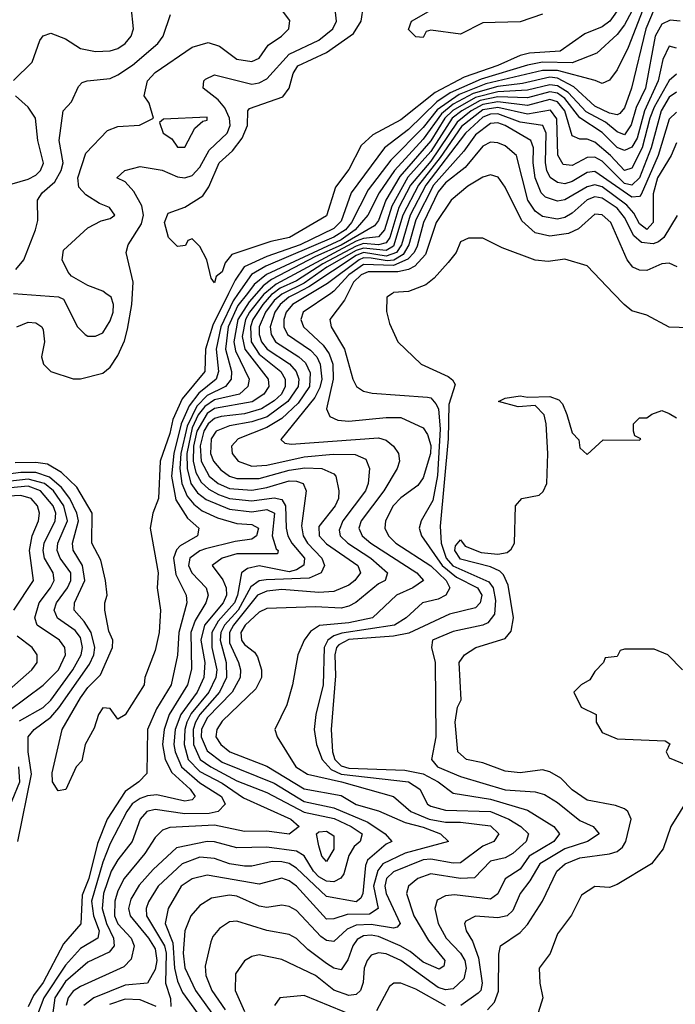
# Model space of a CAD drawing. Header units: inches. Extents: x 2348341 to 2479810, y 460419 to 613669.
# Tile 150 of 256: x 2351867 to 2353626, y 528093 to 530734. Entities that reach past the tile are written whole.
import ezdxf

# ---------------------------------------------------------------- set-up
doc = ezdxf.new("R2010")
doc.units = ezdxf.units.IN
doc.header["$MEASUREMENT"] = 0
doc.layers.add('C3552', color=7, linetype='Continuous')
doc.layers.add('C3553', color=7, linetype='Continuous')

msp = doc.modelspace()

# ---------------------------------------------------------------- linework, layer by layer
at = {"layer": 'C3552', "color": 2}
for points, elevation in [([(2351850, 529999.6), (2351970.9, 529990.9), (2351984, 529984), (2352022, 529910), (2352042.8, 529890), (2352050, 529885.5), (2352070, 529884.9), (2352090, 529894), (2352110, 529926), (2352117.6, 529950), (2352118.4, 529970), (2352112.3, 529990), (2352098.4, 530000)], 86), ([(2352427.3, 530000), (2352385, 529915), (2352365.6, 529850), (2352363.6, 529790), (2352302.6, 529717.4), (2352278.1, 529661.9), (2352270, 529623.7), (2352243.6, 529550), (2352239.5, 529450), (2352223.8, 529410), (2352217.1, 529370), (2352238.9, 529250), (2352236, 529210), (2352244.4, 529150), (2352241.3, 529090), (2352230, 529042), (2352202.8, 528970), (2352200.7, 528950), (2352150, 528869), (2352130, 528858), (2352110, 528886), (2352090, 528888), (2352078, 528870), (2352066.4, 528833.6), (2352042.8, 528790), (2352034, 528746), (2352018, 528730), (2351991.1, 528668.9), (2351970, 528666), (2351955.3, 528690), (2351954, 528714), (2351980.7, 528830), (2352030, 528914.9), (2352050, 528943), (2352083.5, 528976.5), (2352116, 529050), (2352117.2, 529070), (2352106.3, 529093.7), (2352095.3, 529150), (2352095.3, 529170), (2352102, 529190), (2352097.2, 529230), (2352084.2, 529284.2), (2352060.7, 529330), (2352061.3, 529410), (2352019.8, 529479.8), (2351979.5, 529519.5), (2351941.6, 529541.6), (2351910, 529546.5), (2351854.6, 529545.4)], 82), ([(2351859, 529910), (2351890, 529922.8), (2351910, 529920.7), (2351926, 529910), (2351930, 529902), (2351933.4, 529870), (2351925.5, 529830), (2351930.7, 529810), (2351950, 529790.7), (2352010, 529771), (2352030, 529771), (2352090, 529786), (2352110, 529802), (2352130, 529833.4), (2352147.7, 529872.3), (2352156.2, 529903.8), (2352167.9, 529970), (2352169.5, 530000)], 82), ([(2352453.4, 530000), (2352439.6, 529980.4), (2352406.3, 529910), (2352393.9, 529850), (2352400.2, 529790), (2352394.4, 529770), (2352347.6, 529732.4), (2352321.3, 529698.7), (2352299.9, 529650), (2352280.4, 529570), (2352274.5, 529510), (2352286.3, 529446.3), (2352316.9, 529396.9), (2352347.3, 529370), (2352344, 529350), (2352297.3, 529322.7), (2352287.6, 529312.4), (2352279.7, 529290), (2352285.8, 529245.8), (2352313.4, 529190), (2352315.6, 529170), (2352293.8, 529090), (2352290.2, 529029.8), (2352273.8, 528950), (2352234.4, 528885.6), (2352210.3, 528830), (2352207.7, 528712.3), (2352186.8, 528690), (2352150, 528664.2), (2352102, 528590), (2352075.4, 528524.6), (2352052.7, 528430), (2352034.6, 528385.4), (2352031.3, 528308.7), (2351984.8, 528255.2), (2351930, 528151.5), (2351903.8, 528116.2), (2351890, 528086.6)], 86), ([(2352477.8, 530000), (2352452.7, 529967.3), (2352426.2, 529910), (2352418.9, 529850), (2352435, 529790), (2352434.7, 529770), (2352419.5, 529750), (2352370, 529725.9), (2352342.3, 529697.7), (2352315.9, 529644.1), (2352299.7, 529570), (2352296.9, 529530), (2352301.6, 529490), (2352316.3, 529456.3), (2352334.1, 529434.1), (2352357, 529417), (2352397.9, 529397.9), (2352450, 529382.4), (2352490, 529380.3), (2352508.2, 529370), (2352502, 529350), (2352490, 529341), (2352445.3, 529334.7), (2352365.4, 529314.6), (2352350, 529309.8), (2352323.6, 529290), (2352319.6, 529270), (2352329.1, 529250), (2352367, 529210), (2352373.1, 529190), (2352366.5, 529170), (2352337.4, 529122.6), (2352326.4, 529090), (2352328.3, 528991.7), (2352316.9, 528950), (2352267.6, 528870), (2352254.8, 528830), (2352250.2, 528790), (2352256.9, 528750), (2352274.8, 528714.8), (2352324.2, 528670), (2352337.6, 528650), (2352330, 528641.6), (2352310, 528637.7), (2352234.6, 528654.6), (2352210, 528652.5), (2352190, 528645.3), (2352169, 528631), (2352154, 528610), (2352110, 528524.2), (2352090, 528474), (2352059.8, 528370), (2352065.1, 528330), (2352079.8, 528290), (2352076.5, 528270), (2352030, 528242.2), (2351990, 528197.7), (2351931.6, 528110), (2351914.6, 528065.4)], 90), ([(2352502.5, 530000), (2352482.6, 529977.4), (2352452.6, 529930), (2352441.8, 529870), (2352445.7, 529845.7), (2352482.3, 529770), (2352479.5, 529750), (2352456.4, 529730), (2352390, 529714.5), (2352363.7, 529696.3), (2352345.9, 529674.1), (2352330, 529639.3), (2352315.8, 529570), (2352316.1, 529530), (2352326.4, 529490), (2352344.5, 529464.5), (2352367, 529447), (2352430, 529421.4), (2352490, 529414.3), (2352530, 529420.5), (2352551, 529410), (2352544.7, 529350), (2352555.1, 529315.1), (2352560.5, 529310), (2352558.8, 529301.2), (2352450, 529301.2), (2352410.6, 529290), (2352383, 529270), (2352411.8, 529231.8), (2352420.7, 529210), (2352422, 529190), (2352412.8, 529170), (2352362.5, 529110), (2352353, 529070), (2352363.8, 529010), (2352361.1, 528970), (2352343.5, 528930), (2352299, 528870), (2352284.4, 528830), (2352280.9, 528790), (2352283.7, 528770), (2352301.4, 528730), (2352350, 528686.7), (2352408.5, 528650), (2352418, 528630), (2352399.1, 528610), (2352375, 528605), (2352310, 528604), (2352230, 528615.3), (2352208.2, 528610), (2352190.3, 528589.7), (2352168.8, 528530), (2352130, 528480.5), (2352112.3, 528450), (2352091.9, 528390), (2352088.1, 528350), (2352100.1, 528310), (2352118.8, 528270), (2352120.2, 528250), (2352107.1, 528232.9), (2352050, 528205.7), (2351990, 528153.8), (2351961.3, 528110), (2351952.7, 528050)], 94), ([(2352524.4, 530000), (2352522, 529998), (2352483.3, 529950), (2352472.6, 529930), (2352463.9, 529883.9), (2352470.8, 529850), (2352534, 529770), (2352535.3, 529750), (2352522.3, 529730), (2352491.1, 529708.9), (2352390, 529691.6), (2352370, 529677.6), (2352342.5, 529630), (2352333.5, 529590), (2352332.2, 529550), (2352339.6, 529519.6), (2352353.6, 529493.6), (2352374.5, 529474.5), (2352400.5, 529460.5), (2352430, 529450.1), (2352490, 529443.2), (2352550, 529451.8), (2352570, 529447.2), (2352580.2, 529430), (2352581.8, 529370), (2352586.9, 529350), (2352597.6, 529330), (2352631.3, 529290), (2352629.2, 529270.8), (2352610, 529258.2), (2352590, 529253.1), (2352510, 529268.7), (2352478.4, 529261.6), (2352462, 529250), (2352451.3, 529190), (2352443, 529170), (2352399.3, 529120.7), (2352382.4, 529090), (2352382.8, 529050), (2352396.1, 528990), (2352393, 528970), (2352374.3, 528930), (2352327.4, 528872.6), (2352315.8, 528850), (2352310.1, 528830), (2352308.1, 528790), (2352318.7, 528750), (2352350, 528717.8), (2352410, 528686.3), (2352467.2, 528647.2), (2352594.9, 528590), (2352617.3, 528570), (2352590, 528549.7), (2352530, 528557.4), (2352470, 528556.8), (2352390, 528573.8), (2352270, 528566.9), (2352250, 528559.7), (2352230, 528540.7), (2352202.5, 528497.5), (2352147.6, 528430), (2352130, 528397), (2352122, 528370), (2352121.4, 528330), (2352130, 528308.9), (2352166.3, 528270), (2352174, 528250), (2352165.9, 528214.2), (2352146.3, 528193.7), (2352030, 528141), (2352010, 528128.2), (2351996.9, 528110), (2351991.2, 528090)], 98), ([(2352547.3, 530000), (2352543.1, 529996.9), (2352519.1, 529970), (2352492.9, 529930), (2352486.5, 529910), (2352488.4, 529870), (2352510, 529836.8), (2352567.9, 529790), (2352579.2, 529770), (2352579.7, 529750), (2352569.2, 529730), (2352550, 529711.8), (2352516, 529690), (2352470, 529676.5), (2352408, 529670), (2352390, 529664.5), (2352372.9, 529650), (2352361.5, 529630), (2352350.9, 529590.9), (2352353.7, 529550), (2352375.5, 529510), (2352399.6, 529490), (2352430, 529476.6), (2352490, 529472.3), (2352530, 529479), (2352590, 529496.8), (2352610, 529496.5), (2352627.7, 529490), (2352635.3, 529470), (2352623.5, 529376.5), (2352627.3, 529350), (2352639.2, 529330), (2352678, 529290), (2352684.9, 529270), (2352676.3, 529250), (2352644, 529236), (2352528, 529232), (2352510, 529228.9), (2352486.9, 529213.1), (2352452.9, 529150), (2352416.6, 529110), (2352407.1, 529090), (2352404.8, 529070), (2352421.2, 529010), (2352421.6, 528970), (2352402.7, 528930), (2352350.1, 528870), (2352338.4, 528850), (2352332.3, 528830), (2352333.3, 528790), (2352351.3, 528750), (2352379.6, 528730), (2352450, 528692.5), (2352530, 528661.1), (2352630, 528608.6), (2352711, 528591), (2352756.4, 528570), (2352786.4, 528550), (2352780.4, 528530), (2352764.1, 528515.9), (2352750, 528492.3), (2352736.7, 528443.3), (2352729.1, 528430.9), (2352710, 528421.5), (2352690, 528423.5), (2352670, 528435.3), (2352655.3, 528450), (2352630, 528491.3), (2352610, 528503.5), (2352530, 528514.6), (2352450, 528512.4), (2352390, 528528.6), (2352370, 528529.8), (2352287.4, 528512.6), (2352225.1, 528454.9), (2352187.2, 528412.8), (2352164.7, 528375.3), (2352159.1, 528350), (2352163.2, 528330), (2352212.9, 528270), (2352230, 528241.6), (2352234.6, 528210), (2352230, 528186.6), (2352210, 528149.6), (2352150, 528144.1), (2352065.5, 528110), (2352038.9, 528090)], 102), ([(2352574, 530000), (2352570, 529998), (2352550, 529980.5), (2352526.7, 529950), (2352509.5, 529910), (2352509.5, 529890), (2352515.8, 529870), (2352531.3, 529850), (2352590.6, 529810.6), (2352609.2, 529790), (2352616, 529770), (2352614.2, 529750), (2352586.7, 529710), (2352531, 529669), (2352490, 529655), (2352430, 529644.4), (2352394, 529630), (2352381.1, 529610), (2352379.2, 529570), (2352387.2, 529550), (2352406.4, 529526.4), (2352429.5, 529509.5), (2352450, 529503.2), (2352510, 529503.7), (2352590, 529526.1), (2352631.8, 529531.8), (2352678, 529530), (2352710, 529516.3), (2352715.5, 529510), (2352723.8, 529470), (2352722.4, 529450), (2352713.4, 529430), (2352670, 529374.5), (2352670.3, 529350), (2352690, 529328), (2352774.6, 529270), (2352781.1, 529250), (2352766.7, 529230), (2352750, 529217.7), (2352710, 529200.4), (2352670, 529197.4), (2352570, 529205.7), (2352530, 529201), (2352505.4, 529190), (2352440.8, 529110), (2352430.1, 529090), (2352430, 529063), (2352453.8, 529010), (2352459.6, 528990), (2352459, 528970), (2352436.9, 528930), (2352370, 528861.4), (2352355, 528830), (2352354.3, 528810), (2352370, 528772.8), (2352410, 528742.5), (2352550, 528686), (2352630, 528637.1), (2352710, 528619.8), (2352801.5, 528581.5), (2352848, 528550), (2352866, 528530), (2352850, 528522.9), (2352800.7, 528479.3), (2352794.8, 528465.2), (2352787.6, 528390), (2352782.5, 528377.5), (2352770, 528367.7), (2352690, 528381.7), (2352610, 528458), (2352590.5, 528470.5), (2352570, 528475.3), (2352544.1, 528475.9), (2352490, 528463.5), (2352470, 528463.1), (2352430, 528469.8), (2352390, 528483.8), (2352350, 528487.6), (2352303.1, 528470), (2352238.9, 528410), (2352212.3, 528367.7), (2352206.5, 528350), (2352207.1, 528330), (2352255.6, 528250), (2352260.1, 528230), (2352258.5, 528150), (2352271.7, 528108.3), (2352272.9, 528087.1)], 106), ([(2352608.8, 530000), (2352589.3, 529990), (2352565.6, 529970), (2352551.6, 529950), (2352539, 529910), (2352541.6, 529890), (2352553.8, 529870), (2352616, 529830), (2352633.6, 529813.6), (2352646.4, 529786.4), (2352645, 529750), (2352614.4, 529705.6), (2352570, 529664), (2352530, 529639.8), (2352453.4, 529610), (2352434.9, 529590), (2352437.1, 529570), (2352453.4, 529550), (2352490, 529536.5), (2352530, 529538.9), (2352630, 529561.3), (2352708.3, 529568.3), (2352767.5, 529567.5), (2352795.6, 529555.6), (2352806, 529530), (2352802, 529490), (2352795.2, 529470), (2352734, 529390), (2352724.4, 529364.4), (2352727.2, 529350), (2352747.2, 529330), (2352808.9, 529290), (2352854.4, 529250), (2352847.7, 529230), (2352830, 529220.5), (2352769.2, 529170.8), (2352750, 529161.1), (2352730, 529156), (2352660.7, 529159.3), (2352530, 529155.1), (2352510, 529144.5), (2352472.4, 529110), (2352460.8, 529090), (2352462.3, 529070), (2352470, 529058.4), (2352497.4, 529037.4), (2352504.8, 529024.8), (2352515.8, 528990), (2352515.8, 528970), (2352500.7, 528939.3), (2352410, 528852), (2352395.5, 528830), (2352393.4, 528810), (2352406.4, 528790), (2352430.6, 528770), (2352530, 528731.5), (2352630, 528671.1), (2352730, 528652.6), (2352770, 528629.2), (2352830, 528611.6), (2352901, 528581), (2352950, 528568.3), (2352996.3, 528550), (2353018, 528530), (2352901.3, 528498.7), (2352841.5, 528470), (2352827.8, 528452.2), (2352816.1, 528410), (2352828.9, 528350), (2352805.4, 528334.6), (2352746.1, 528333.9), (2352710, 528322.6), (2352690, 528321.1), (2352610, 528409.7), (2352590, 528424), (2352570, 528431), (2352510, 528415.1), (2352370, 528439.7), (2352330, 528429.7), (2352300.4, 528410), (2352265.3, 528350), (2352257.7, 528310), (2352277.7, 528257.7), (2352281.9, 528190), (2352290, 528154.9), (2352304.1, 528124.2), (2352357.3, 528050)], 110), ([(2352648.5, 530000), (2352598.6, 529970), (2352582.3, 529950), (2352575.9, 529930), (2352575.8, 529910), (2352585.2, 529890), (2352647.7, 529847.7), (2352663.9, 529830), (2352673.5, 529810), (2352678, 529770), (2352672.8, 529747.2), (2352659.3, 529720.7), (2352567.7, 529607.7), (2352578, 529598), (2352595.2, 529595.2), (2352830, 529612.8), (2352850, 529606.4), (2352870.3, 529590.3), (2352883.8, 529570), (2352886, 529550), (2352879.5, 529530), (2352844, 529470), (2352783.6, 529390), (2352777.4, 529370), (2352785.7, 529350), (2352808.8, 529330), (2352932.4, 529250), (2352950.5, 529230), (2352922, 529210), (2352878, 529190), (2352813.4, 529130), (2352750, 529115.9), (2352671.3, 529108.7), (2352647.2, 529092.8), (2352630, 529069.3), (2352613.4, 529030), (2352599.3, 528950), (2352584, 528896), (2352552, 528830), (2352558, 528810), (2352608.4, 528730), (2352639.1, 528710), (2352730.6, 528690), (2352870, 528650.3), (2352917, 528610), (2352966, 528590), (2353010, 528581.3), (2353050, 528581.4), (2353130, 528571.3), (2353152.4, 528550), (2353139.1, 528530), (2353110, 528516.9), (2353050, 528472.2), (2353030, 528471.8), (2352970, 528482.5), (2352950, 528480.3), (2352870, 528448.4), (2352851.6, 528430), (2352846.7, 528410), (2352850.2, 528390), (2352888.4, 528310), (2352879.9, 528300.1), (2352870, 528296.9), (2352810, 528307.2), (2352770, 528305), (2352745.7, 528294.3), (2352710, 528261.3), (2352690, 528264), (2352674.9, 528274.9), (2352610, 528344.2), (2352590, 528355.1), (2352570, 528358.7), (2352530, 528353), (2352510, 528355.8), (2352450, 528383.1), (2352430, 528385.7), (2352382, 528378), (2352350, 528358), (2352326.4, 528330), (2352310.3, 528290), (2352305.9, 528230), (2352310, 528190.8), (2352338.8, 528130), (2352410.6, 528030.6)], 114), ([(2352701.7, 530000), (2352627.4, 529950), (2352621.7, 529930), (2352628.8, 529910), (2352681.4, 529861.4), (2352697.7, 529837.7), (2352707.6, 529810), (2352708.6, 529770), (2352690.5, 529690.5), (2352698.8, 529670), (2352720.3, 529660.3), (2352750, 529657), (2352850, 529667.4), (2352890, 529666.7), (2352950, 529639.1), (2352961.7, 529621.7), (2352970, 529592), (2352969.1, 529570), (2352950, 529505.2), (2352935.3, 529484.7), (2352890, 529451.5), (2352868.8, 529430), (2352848.5, 529390), (2352846.7, 529370), (2352856.4, 529350), (2352876.4, 529330), (2352970, 529269.2), (2353011.1, 529230), (2353021.7, 529210), (2353010.5, 529190), (2352990, 529179.8), (2352947.7, 529170), (2352903.8, 529130), (2352872.7, 529110), (2352731.5, 529088.5), (2352710, 529081.4), (2352693.6, 529070), (2352683.6, 529050), (2352680.9, 528950), (2352661.7, 528870), (2352657.4, 528830), (2352663.1, 528790), (2352678.3, 528750), (2352703, 528723), (2352730, 528710.1), (2352910.6, 528690), (2352940.4, 528670), (2352961.3, 528630), (2352970, 528624), (2353010, 528613.4), (2353130, 528610.2), (2353179.5, 528590), (2353212.2, 528570), (2353232.7, 528550), (2353226, 528530), (2353190, 528497.4), (2353170, 528486), (2353130, 528476.9), (2353087.8, 528432.2), (2353050, 528430.8), (2352970, 528442.7), (2352935.5, 528430), (2352910.5, 528410), (2352904.9, 528390), (2352924.7, 528330), (2352964.2, 528264.2), (2353008, 528210), (2353004.9, 528195.1), (2352992.8, 528187.2), (2352950, 528206.4), (2352914.9, 528234.9), (2352888, 528250), (2352830, 528275), (2352810, 528278.6), (2352790, 528276.2), (2352772.8, 528267.2), (2352761.3, 528250), (2352747.9, 528212.1), (2352730, 528185.1), (2352710, 528189.7), (2352690, 528202), (2352639.8, 528239.8), (2352610, 528269.6), (2352590, 528280.5), (2352530, 528291.1), (2352450, 528316.2), (2352430, 528314), (2352403.4, 528296.6), (2352385.5, 528274.5), (2352379.9, 528260.1), (2352364.4, 528195.6), (2352366, 528170), (2352382.8, 528130), (2352418.2, 528078.3)], 118), ([(2352747.6, 530000), (2352738.3, 529981.7), (2352699.3, 529930), (2352702.4, 529910), (2352738.9, 529850), (2352760.5, 529770), (2352771, 529750), (2352790, 529737.3), (2352812.5, 529732.5), (2352961.4, 529721.4), (2352970, 529719.5), (2352984.1, 529704.1), (2352990.7, 529690.7), (2352995.7, 529635.7), (2352988.4, 529511.6), (2352975.5, 529444.5), (2352944, 529390), (2352939.1, 529370), (2352945.5, 529350), (2353000.8, 529270), (2353038.8, 529238.8), (2353095.3, 529210), (2353106.7, 529190), (2353103.1, 529170), (2353090, 529156.9), (2353020.4, 529139.6), (2352911.5, 529088.5), (2352870, 529080.2), (2352750, 529071.4), (2352723.1, 529056.9), (2352717.1, 529050), (2352712.7, 529030), (2352714.1, 528974.1), (2352702.7, 528830), (2352706.7, 528770), (2352712.7, 528750), (2352730, 528732.7), (2352750, 528726), (2352900.9, 528720.9), (2352950, 528711.1), (2352990.3, 528690), (2353030, 528659.5), (2353130, 528643), (2353230, 528613.7), (2353300.7, 528570), (2353315.5, 528550), (2353300.3, 528530), (2353234.6, 528490), (2353210, 528455.8), (2353170.2, 528429.8), (2353150, 528389.4), (2353130, 528374.7), (2353033.5, 528386.5), (2353010, 528383.6), (2352987.5, 528372.5), (2352981.3, 528350), (2352990.3, 528310), (2353011.7, 528270), (2353050.2, 528230), (2353061.2, 528210), (2353064.9, 528190), (2353058.9, 528161.1), (2353030, 528134.3), (2353010, 528132.2), (2352990, 528138.2), (2352889.6, 528210), (2352850, 528228.4), (2352830, 528231.1), (2352810, 528224.5), (2352799.5, 528210), (2352791.8, 528190), (2352789, 528151), (2352781.6, 528130), (2352770, 528119.6), (2352750, 528116.4), (2352710, 528131.1), (2352660.7, 528170), (2352570, 528213.3), (2352510, 528226), (2352490, 528221.2), (2352470, 528209.3), (2352445.7, 528174.3), (2352444.9, 528130), (2352470, 528074)], 122), ([(2352867, 530000), (2352852, 529990), (2352851.6, 529951.6), (2352859.6, 529919.6), (2352882, 529870), (2352944.7, 529810), (2353017, 529777), (2353028.4, 529768.4), (2353035.2, 529755.2), (2353018.5, 529701.5), (2353016.6, 529610), (2352995.5, 529375.5), (2352998, 529330), (2353011.5, 529290), (2353029.4, 529269.4), (2353126.3, 529226.3), (2353137.8, 529210), (2353144.2, 529175.8), (2353140.8, 529139.2), (2353123.4, 529116.6), (2353110, 529109.7), (2353030, 529093.3), (2352974.9, 529070), (2352971.7, 529050), (2352981.6, 529010), (2352983.5, 528810), (2352971.8, 528750), (2352988.5, 528730), (2353050, 528703.6), (2353170, 528668.2), (2353250, 528663.2), (2353275.6, 528655.6), (2353310, 528634), (2353370, 528586), (2353406, 528570), (2353422, 528550), (2353391, 528530), (2353330, 528509.8), (2353262.8, 528470), (2353236.3, 528423.7), (2353210.2, 528389.8), (2353190, 528344.5), (2353175.5, 528330), (2353150, 528324.7), (2353090, 528329.5), (2353064.4, 528315.6), (2353060.7, 528310), (2353065.5, 528290), (2353082.4, 528262.4), (2353098, 528218), (2353107.9, 528150), (2353104.2, 528130), (2353097.4, 528122.6), (2353050.4, 528090)], 126), ([(2353690, 529906.6), (2353609.5, 529909.5), (2353550, 529941.2), (2353510, 529953.2), (2353489, 529970), (2353460.4, 530000)], 126), ([(2353122, 528078), (2353141.1, 528098.9), (2353151.5, 528128.5), (2353152.5, 528227.5), (2353157.3, 528250), (2353210, 528285.6), (2353230, 528307), (2353270.4, 528370), (2353308.4, 528450), (2353330.6, 528470), (2353370, 528485.7), (2353450, 528496.4), (2353470, 528503), (2353485.1, 528514.9), (2353494, 528530), (2353508, 528590), (2353499.1, 528610), (2353490, 528617.1), (2353466, 528626), (2353390, 528640.4), (2353350, 528668.4), (2353319.3, 528699.3), (2353290, 528716.3), (2353270, 528722), (2353210, 528714), (2353170, 528718.7), (2353110, 528740.4), (2353066, 528750), (2353042.8, 528770), (2353036, 528850), (2353042, 528890), (2353051.3, 528910), (2353046, 529010), (2353061, 529030), (2353091.3, 529050), (2353170, 529074), (2353186.3, 529093.7), (2353191.7, 529130), (2353177.4, 529217.4), (2353165.2, 529245.2), (2353155.2, 529255.2), (2353130, 529266.7), (2353050, 529287.3), (2353034.9, 529310), (2353036.8, 529323.2), (2353050, 529339), (2353062.2, 529322.2), (2353105.1, 529305.1), (2353150, 529300.5), (2353174.7, 529305.3), (2353185.9, 529314.1), (2353194.9, 529330), (2353197.4, 529430), (2353214.8, 529450), (2353260.9, 529459.1), (2353271.4, 529468.6), (2353281.5, 529490), (2353284, 529570), (2353279.5, 529650), (2353274, 529674), (2353250, 529698.8), (2353204.7, 529695.3), (2353152, 529710), (2353170, 529719), (2353210, 529725.2), (2353230, 529721.2), (2353290, 529723.7), (2353314, 529714), (2353323.7, 529703.7), (2353335.5, 529675.5), (2353350, 529626), (2353367.3, 529607.3), (2353370, 529586), (2353390, 529568), (2353432.7, 529607.3), (2353530, 529606), (2353534, 529610), (2353518, 529618), (2353514, 529630), (2353514, 529650), (2353530, 529666), (2353550, 529666), (2353563.6, 529676.4), (2353590, 529686), (2353610, 529678), (2353630, 529666)], 130), ([(2351861.8, 528530), (2351898.5, 528710), (2351889.7, 528770.3), (2351889.7, 528810), (2351905.6, 528830), (2351950, 528863.2), (2351972.1, 528887.9), (2352054.3, 529005.7), (2352065.8, 529030), (2352068.3, 529050), (2352059, 529090), (2352040, 529120), (2352013, 529150), (2352014, 529170), (2352041.6, 529230), (2352035.8, 529270), (2352010.8, 529310.8), (2352008.7, 529330), (2352024.5, 529390), (2352020.6, 529410), (2352001.3, 529450), (2351979.2, 529479.2), (2351946.7, 529506.7), (2351910, 529519.4), (2351870, 529519.4), (2351670, 529493.9)], 86), ([(2351866.3, 528853.7), (2351930, 528889.2), (2351950, 528909.1), (2352009.8, 528990), (2352031.6, 529030), (2352035.3, 529050), (2352030, 529076.9), (2352015.3, 529095.3), (2351968.4, 529128.4), (2351959.2, 529150), (2351965.3, 529170), (2351995.1, 529210), (2352004.5, 529230), (2352004.5, 529250), (2351975.6, 529290), (2351967, 529310), (2351968.9, 529330), (2351994.9, 529390), (2351985.4, 529430), (2351957.3, 529470), (2351933.5, 529490), (2351890, 529501.9), (2351670, 529477)], 90), ([(2351839, 528881), (2351930, 528948.7), (2351970.8, 528990), (2351989.7, 529030), (2351987.8, 529050), (2351974, 529070), (2351914, 529110), (2351907.8, 529130), (2351919.2, 529170), (2351949.7, 529210), (2351959.1, 529230), (2351956.4, 529250), (2351933.6, 529290), (2351929.8, 529310), (2351932.5, 529330), (2351962.5, 529390), (2351963.7, 529410), (2351957, 529430), (2351923.1, 529470), (2351890, 529482.7), (2351670, 529461.9)], 94), ([(2351851.1, 529150), (2351904, 529230), (2351893.6, 529310), (2351900.3, 529350), (2351917.7, 529390), (2351920.4, 529410), (2351914.7, 529430), (2351898, 529450), (2351870, 529457.5), (2351667.5, 529447.5)], 98), ([(2351807.6, 528910), (2351899.6, 528990), (2351914, 529010), (2351914, 529030), (2351900.7, 529050), (2351860.5, 529080.5)], 98), ([(2353646, 528990), (2353606, 529030), (2353570, 529046), (2353490, 529046), (2353478, 529042), (2353470, 529026), (2353438, 529022), (2353434, 529010), (2353410, 528986), (2353396.9, 528963.1), (2353374, 528950), (2353354, 528930), (2353374, 528890), (2353414, 528870), (2353414, 528850), (2353430, 528822), (2353470, 528804.7), (2353599.6, 528799.6), (2353612, 528792), (2353602, 528770), (2353610, 528754), (2353655.3, 528735.3)], 134), ([(2351825.7, 528590), (2351866.9, 528690), (2351864.9, 528730)], 90), ([(2353664.7, 528650), (2353614.8, 528570), (2353594, 528510), (2353562.8, 528470), (2353470, 528414.5), (2353450, 528406.6), (2353410, 528409), (2353374.4, 528385.6), (2353347.7, 528332.3), (2353310, 528282), (2353290.5, 528229.5), (2353261, 528190), (2353262.8, 528150), (2353271.3, 528110), (2353258, 528070)], 134), ([(2353010, 528088.8), (2352930, 528133.5), (2352890, 528149.6), (2352870.6, 528149.4), (2352859.1, 528140.9), (2352824.8, 528075.2)], 126), ([(2352233.3, 528086.7), (2352190, 528105), (2352150, 528106.5), (2352107.8, 528092.2)], 106), ([(2352770, 528059.7), (2352630, 528116.2), (2352564.7, 528110), (2352551, 528090)], 126)]:
    msp.add_lwpolyline(points, dxfattribs=dict(at, elevation=elevation))
at = {"layer": 'C3552', "color": 2, "elevation": 98}
msp.add_lwpolyline([(2352690, 528476), (2352678, 528490), (2352670, 528518), (2352663.7, 528550), (2352670, 528555.5), (2352690, 528557.6), (2352710, 528544.7), (2352710, 528508.7)], close=True, dxfattribs=at)
at = {"layer": 'C3553', "color": 2}
for points, elevation in [([(2352098.4, 530000), (2352090, 530006), (2352050, 530021.2), (2352006.3, 530046.3), (2351996.6, 530056.6), (2351980.9, 530090), (2351984.2, 530115.8), (2352050, 530176), (2352085.6, 530194.4), (2352110, 530201), (2352122, 530210), (2352108, 530230), (2352080.7, 530240.7), (2352044.2, 530264.2), (2352025.3, 530285.3), (2352022.6, 530310), (2352044, 530376), (2352102.9, 530437.1), (2352130, 530447.3), (2352188.7, 530451.3), (2352226, 530470), (2352214, 530510), (2352201.2, 530530), (2352209.6, 530570), (2352230, 530592.4), (2352330, 530660.5), (2352373, 530673), (2352403, 530663), (2352450, 530628.4), (2352490, 530622.4), (2352510, 530630.7), (2352534.1, 530665.8), (2352569.2, 530690), (2352589.3, 530710), (2352592.1, 530732.1), (2352534, 530810)], 86), ([(2353557.7, 530810), (2353500.2, 530659.8), (2353470, 530599.3), (2353450, 530572.3), (2353430, 530562.7), (2353411.3, 530571.3), (2353310, 530597.6), (2353270, 530598), (2353117.6, 530562.4), (2353046.7, 530533.3), (2352987.7, 530492.3), (2352950, 530445), (2352862.8, 530357.2), (2352802.5, 530277.5), (2352757.5, 530190), (2352741.6, 530170), (2352710, 530151), (2352527.2, 530072.8), (2352489.2, 530050.8), (2352453.4, 530000)], 86), ([(2351850, 530570.8), (2351900.1, 530619.9), (2351921.3, 530678.7), (2351930, 530690.7), (2351950, 530698), (2351990, 530683), (2352030, 530657.1), (2352070, 530648.4), (2352110, 530650.4), (2352130, 530657.1), (2352149.7, 530670.4), (2352166, 530690), (2352172, 530710), (2352166.3, 530770)], 94), ([(2351856.4, 530063.6), (2351878.4, 530090), (2351909.6, 530170), (2351915.6, 530195.6), (2351914.5, 530250), (2351927.3, 530270), (2351961.2, 530298.8), (2351978.5, 530330), (2351983.5, 530350), (2351973, 530410), (2351983.7, 530490), (2352005.8, 530514.2), (2352024.8, 530555.2), (2352034.8, 530565.2), (2352048, 530570), (2352110, 530576.4), (2352130, 530586.4), (2352170, 530612), (2352237.6, 530670), (2352251.6, 530690), (2352272, 530748)], 90), ([(2352169.5, 530000), (2352171, 530030), (2352152.3, 530110), (2352158.4, 530130), (2352193.4, 530186.6), (2352198.8, 530210), (2352194.4, 530234.4), (2352172.9, 530272.9), (2352150, 530299), (2352128, 530310), (2352148.7, 530330), (2352190, 530340.5), (2352249.6, 530330.4), (2352290, 530312.6), (2352310, 530310.3), (2352330, 530316), (2352350, 530338.4), (2352375.6, 530384.4), (2352423.9, 530430), (2352431.9, 530450), (2352429.8, 530470), (2352417.3, 530497.3), (2352399.1, 530519.1), (2352359.3, 530550), (2352360.9, 530570), (2352365.3, 530574.7), (2352390, 530586), (2352490, 530560.9), (2352510, 530564.6), (2352530, 530575.3), (2352590, 530642), (2352670, 530679.6), (2352707.6, 530710), (2352717, 530730), (2352712.3, 530770)], 82), ([(2353479.1, 530770), (2353450.3, 530730), (2353430, 530714.7), (2353383.8, 530696.2), (2353317.3, 530650), (2353235.5, 530644.5), (2353210, 530637.8), (2353150, 530610.8), (2353059.8, 530580.2), (2352981.6, 530538.4), (2352890, 530465.1), (2352814.4, 530425.6), (2352783, 530397), (2352750, 530332.3), (2352714.7, 530285.3), (2352690, 530207.8), (2352590.6, 530150), (2352541.3, 530138.7), (2352435.8, 530104.2), (2352418, 530082), (2352410, 530058), (2352394.4, 530045.6), (2352390, 530028), (2352380.4, 530040.4), (2352368.7, 530090), (2352350, 530126), (2352330, 530146), (2352318, 530142), (2352311.6, 530128.4), (2352290, 530126), (2352266, 530150), (2352255.3, 530190), (2352265.2, 530214.8), (2352310, 530231), (2352358.6, 530261.4), (2352374.1, 530285.8), (2352402.4, 530350), (2352437.6, 530382.4), (2352464.1, 530415.9), (2352478, 530450), (2352479.3, 530490), (2352483.9, 530496.1), (2352572.7, 530527.3), (2352589.7, 530550.3), (2352601.1, 530590), (2352613.3, 530610), (2352690, 530646.5), (2352762.9, 530697.1), (2352783.5, 530730), (2352790, 530771.3)], 78), ([(2353510, 530756.9), (2353490, 530720.5), (2353470, 530694), (2353415.9, 530644.1), (2353350, 530618.8), (2353270, 530619.9), (2353230, 530612.1), (2353105, 530575), (2353022, 530538), (2352986.2, 530513.8), (2352910, 530439.3), (2352846, 530390), (2352756.9, 530270), (2352730, 530193.6), (2352710, 530174.4), (2352619.5, 530130), (2352530, 530098.5), (2352469, 530071), (2352444.8, 530035.2), (2352427.3, 530000)], 82), ([(2353570, 530762.4), (2353547.4, 530710), (2353509.1, 530550), (2353490, 530498), (2353477.4, 530482.6), (2353470, 530478.5), (2353450, 530483.4), (2353410, 530502.3), (2353353.7, 530553.7), (2353310, 530577.1), (2353290, 530579.6), (2353216.7, 530563.3), (2353150, 530555.3), (2353083.8, 530536.2), (2353030, 530507.1), (2352998.6, 530481.4), (2352950, 530413.7), (2352872.8, 530330), (2352831.7, 530270), (2352801.2, 530210), (2352767.6, 530170), (2352730, 530143.6), (2352529.3, 530050.7), (2352496.2, 530023.8), (2352477.8, 530000)], 90), ([(2353270, 530748.7), (2353210, 530728.7), (2353110, 530726), (2353050, 530695.3), (2352970, 530706), (2352958, 530702), (2352950, 530686), (2352930, 530688), (2352910, 530708), (2352918, 530730), (2352964, 530756)], 74), ([(2353639, 530730), (2353612.9, 530732.9), (2353590, 530722), (2353572.2, 530690), (2353546, 530550), (2353521.3, 530498.7), (2353508, 530452), (2353490, 530425.1), (2353470, 530433.1), (2353438.9, 530458.9), (2353386.8, 530486.8), (2353339.1, 530539.1), (2353310, 530556.9), (2353290, 530559.7), (2353230, 530545.3), (2353150, 530541), (2353090, 530525.3), (2353029.3, 530490.7), (2353007.8, 530470), (2352970, 530409.1), (2352886.8, 530313.2), (2352849.4, 530250), (2352830, 530195.1), (2352819.2, 530180.8), (2352730, 530129), (2352661, 530099), (2352542.9, 530037.1), (2352520.1, 530019.9), (2352502.5, 530000)], 94), ([(2353630, 530658), (2353610, 530662.9), (2353592.8, 530627.2), (2353580.8, 530570), (2353543.5, 530490), (2353523.6, 530416.4), (2353510, 530392), (2353490, 530382.8), (2353470, 530391.6), (2353430, 530431.7), (2353370, 530470.6), (2353330, 530523), (2353310, 530536.9), (2353290, 530540.4), (2353230, 530524.8), (2353150, 530527.2), (2353102.8, 530517.2), (2353053.4, 530490), (2353027.6, 530470), (2352970, 530380.2), (2352908.7, 530311.3), (2352865.8, 530234.2), (2352845.9, 530170), (2352830, 530151.5), (2352790, 530147), (2352770, 530139.6), (2352554.9, 530025), (2352524.4, 530000)], 98), ([(2353630, 530588.4), (2353610, 530571.3), (2353570, 530499.2), (2353557.9, 530470), (2353537.8, 530390), (2353510, 530335.6), (2353490.2, 530329.8), (2353452.8, 530370), (2353410, 530405.3), (2353390, 530413.7), (2353370, 530413.6), (2353350, 530422.7), (2353329.9, 530490), (2353310, 530514.1), (2353290, 530519.9), (2353230, 530503.8), (2353150, 530513.4), (2353110, 530506.7), (2353078.9, 530490), (2353040.6, 530459.4), (2352970, 530354.2), (2352916.1, 530290), (2352884.6, 530230), (2352859.8, 530150), (2352850, 530135.4), (2352830, 530130.4), (2352790, 530133.9), (2352770, 530126.9), (2352680.5, 530079.5), (2352610, 530033.8), (2352566, 530014), (2352547.3, 530000)], 102), ([(2353630, 530539.8), (2353610, 530526.4), (2353588.4, 530490), (2353561.3, 530390), (2353530.1, 530309.9), (2353510, 530289.8), (2353490, 530295), (2353430, 530354.4), (2353410, 530365), (2353390, 530364.8), (2353350, 530342.7), (2353325.5, 530345.5), (2353310.8, 530370.8), (2353308.2, 530468.2), (2353291.5, 530491.5), (2353230, 530480.8), (2353150, 530498.8), (2353110, 530492.1), (2353052.5, 530447.5), (2352995.7, 530364.3), (2352937.3, 530290), (2352895.5, 530210), (2352870, 530126.6), (2352850, 530114.6), (2352790, 530121.5), (2352770, 530114.8), (2352690.8, 530070), (2352630, 530027.7), (2352574, 530000)], 106), ([(2351846.6, 530293.4), (2351890, 530306), (2351910, 530317), (2351923, 530330), (2351930.8, 530349.2), (2351915.6, 530410), (2351909.6, 530470), (2351890, 530499.5), (2351856, 530530)], 94), ([(2353630, 530486.3), (2353610, 530467.6), (2353580.1, 530370), (2353534.6, 530265.4), (2353530, 530259.7), (2353510, 530258.3), (2353410, 530326.8), (2353390, 530324.5), (2353350, 530299.8), (2353330, 530294), (2353310, 530297.2), (2353290.7, 530310.7), (2353281.8, 530330), (2353278.2, 530350), (2353279.8, 530430), (2353270.6, 530450.5), (2353210, 530459.5), (2353150, 530481.9), (2353130, 530480.6), (2353110, 530472.9), (2353063.7, 530430), (2352957.2, 530290), (2352915.2, 530210), (2352891.6, 530130), (2352878.4, 530110), (2352850, 530099.9), (2352790, 530109.2), (2352770, 530101.2), (2352642.7, 530017.3), (2352608.8, 530000)], 110), ([(2353630, 530403.7), (2353615.6, 530370), (2353578.9, 530310), (2353566.8, 530266.8), (2353566.7, 530190), (2353550, 530171.6), (2353530, 530186.9), (2353515.3, 530215.3), (2353496.4, 530236.4), (2353430, 530285.6), (2353410, 530290.7), (2353390, 530285.7), (2353330, 530250.9), (2353310, 530247.2), (2353278.4, 530258.4), (2353266, 530270), (2353249.9, 530309.9), (2353244.6, 530350), (2353246, 530390), (2353238.7, 530410), (2353169.6, 530450), (2353150, 530457.5), (2353130, 530456), (2353090, 530425.6), (2353058.4, 530381.6), (2352977.1, 530290), (2352930, 530196.8), (2352911.3, 530130), (2352895.8, 530104.2), (2352870.6, 530089.4), (2352853, 530087), (2352810, 530094.6), (2352790, 530094.9), (2352778, 530090), (2352693.1, 530026.9), (2352648.5, 530000)], 114), ([(2353631.1, 530208.9), (2353595.3, 530150), (2353581.4, 530138.6), (2353567.4, 530132.6), (2353536.1, 530136.1), (2353514.7, 530154.7), (2353490, 530203.5), (2353470, 530228.7), (2353430, 530255.4), (2353410, 530258.5), (2353390, 530250.7), (2353350, 530214.7), (2353330, 530203.1), (2353310, 530199.2), (2353270, 530206), (2353250, 530220.5), (2353230.8, 530250), (2353200.5, 530370), (2353170, 530395.8), (2353150, 530404.2), (2353130, 530406), (2353110, 530394.7), (2353062, 530338), (2353010, 530296.8), (2352990, 530272), (2352950.2, 530190), (2352933.5, 530126.5), (2352925.6, 530110), (2352908.7, 530091.3), (2352870, 530074.7), (2352790, 530077.5), (2352750.2, 530050), (2352710, 530005.6), (2352701.7, 530000)], 118), ([(2353631.3, 530071.3), (2353610, 530080.9), (2353590, 530079.5), (2353550, 530061.3), (2353530, 530062), (2353512.7, 530070), (2353496.9, 530090), (2353453.7, 530190), (2353430, 530211.1), (2353410, 530212.6), (2353366.6, 530173.4), (2353339.7, 530160.3), (2353290, 530153.3), (2353250, 530162.6), (2353214.3, 530194.3), (2353170, 530285.2), (2353151.3, 530311.3), (2353130, 530318), (2353110, 530311.8), (2353070, 530287.8), (2353024.9, 530250), (2352984.9, 530190), (2352955.7, 530104.3), (2352927.3, 530072.7), (2352910, 530063.7), (2352882.1, 530057.9), (2352802.1, 530057.9), (2352783.5, 530050), (2352762.7, 530030), (2352747.6, 530000)], 122), ([(2353460.4, 530000), (2353390, 530074), (2353330, 530092), (2353285.6, 530085.6), (2353250, 530089.2), (2353162, 530122), (2353110, 530148), (2353071.6, 530148.4), (2353050, 530138), (2353038, 530110), (2353017.1, 530082.9), (2352979, 530041), (2352956.7, 530023.3), (2352910, 530005.2), (2352870, 530002), (2352867, 530000)], 126)]:
    msp.add_lwpolyline(points, dxfattribs=dict(at, elevation=elevation))
at = {"layer": 'C3553', "color": 2, "elevation": 86}
msp.add_lwpolyline([(2352370, 530472.7), (2352252.7, 530467.3), (2352242, 530458), (2352252, 530430), (2352274.8, 530414.8), (2352290, 530392), (2352310, 530392), (2352336.5, 530443.5), (2352358, 530462), (2352370, 530464.7)], close=True, dxfattribs=at)

doc.saveas('drawing.dxf')
